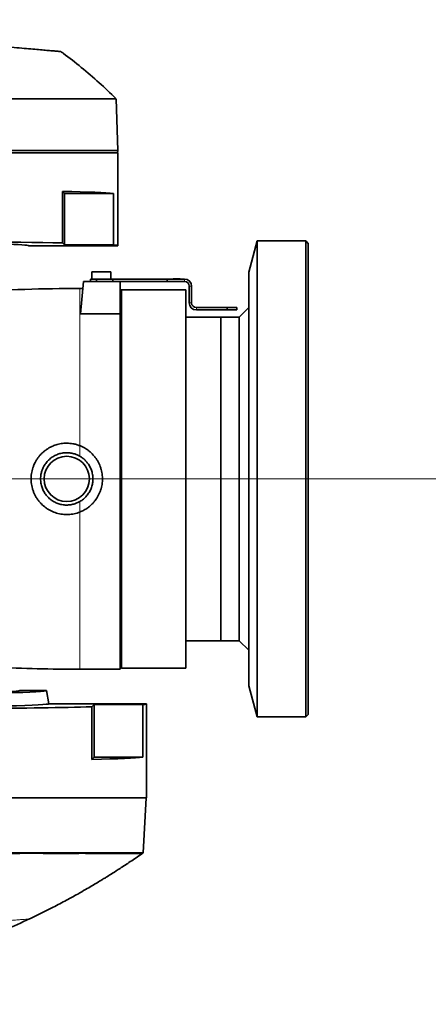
# Model space of a CAD drawing. Header units: millimetres. Extents: x 0 to 14900, y 0 to 10500.
# Tile 45 of 50: x 12618 to 12790, y 5513 to 5927. Entities that reach past the tile are written whole.
import ezdxf

# ---------------------------------------------------------------- set-up
doc = ezdxf.new("R2010")
doc.units = ezdxf.units.MM
doc.header["$LTSCALE"] = 25
doc.styles.add('SLDTEXTSTYLE0', font='TXT', dxfattribs={"width": 0.605})
doc.dimstyles.new('SLDDIMSTYLE2', dxfattribs={"dimtxt": 87.5, "dimasz": 87.5, "dimexe": 0, "dimexo": 0.0625, "dimgap": 21.875, "dimtad": 1, "dimdec": 4, "dimlfac": 25, "dimzin": 12, "dimdsep": 46, "dimtxsty": 'SLDTEXTSTYLE0', "dimsah": 1, "dimcen": 0.09, "dimadec": 1, "dimazin": 3, "dimtfac": 1, "dimtofl": 0, "dimtmove": 0, "dimatfit": 3, "dimfxl": 1, "dimfrac": 2, "dimtolj": 1, "dimtzin": 12, "dimarcsym": 0})

# ---------------------------------------------------------------- blocks, each defined once
blk = doc.blocks.new('_D_6')
at = {"color": 7, "linetype": 'Continuous', "lineweight": 0}
for p, q in [((7972.55, 6237.04), (7775.38, 6271.81)), ((12131.86, 5733.81), (13924.74, 5733.81))]:
    blk.add_line(p, q, dxfattribs=at)
at = {"color": 7, "linetype": 'Continuous', "lineweight": 18}
blk.add_arc((10826.53, 5733.81), 3060.71, 0, 170, dxfattribs=at)
for points in [[(7812.31, 6265.3), (7841.01, 6348.9), (7816.46, 6353.59)], [(13887.24, 5733.81), (13898.49, 5821.48), (13873.49, 5821.12)]]:
    blk.add_solid(points, dxfattribs=at)
at = {"color": 7, "linetype": 'Continuous', "lineweight": 18, "insert": (10991.66, 8905.45), "char_height": 87.5, "attachment_point": 1, "rotation": 354.776, "style": 'SLDTEXTSTYLE0'}
blk.add_mtext('170°', dxfattribs=at)
blk = doc.blocks.new('_D_7')
at = {"color": 7, "linetype": 'Continuous', "lineweight": 0}
for p, q in [((12131.86, 5733.81), (13924.74, 5733.81)), ((7972.55, 5230.58), (7775.38, 5195.81))]:
    blk.add_line(p, q, dxfattribs=at)
at = {"color": 7, "linetype": 'Continuous', "lineweight": 18}
blk.add_arc((10826.53, 5733.81), 3060.71, 190, 0, dxfattribs=at)
for points in [[(13887.24, 5733.81), (13873.49, 5646.5), (13898.49, 5646.14)], [(7812.31, 5202.32), (7816.46, 5114.03), (7841.01, 5118.72)]]:
    blk.add_solid(points, dxfattribs=at)
at = {"color": 7, "linetype": 'Continuous', "lineweight": 18, "insert": (10959.6, 2786.27), "char_height": 87.5, "attachment_point": 1, "rotation": 5, "style": 'SLDTEXTSTYLE0'}
blk.add_mtext('170°', dxfattribs=at)

msp = doc.modelspace()

# ---------------------------------------------------------------- linework, layer by layer
at = {"color": 7, "linetype": 'Continuous', "lineweight": 35}
for p, q in [((12658.9904555, 5871.8100723), (12658.2292129, 5893.6092071)), ((12658.9904555, 5871.8100723), (12549.0253763, 5871.8100723)), ((12659.0253763, 5870.8100723), (12549.0253763, 5870.8100723)), ((12658.9292929, 5870.8100723), (12658.9904555, 5871.8100723)), ((12659.0253763, 5831.8100723), (12659.0253763, 5870.8100723)), ((12635.7329625, 5854.6424861), (12635.7329625, 5832.9915874)), ((12635.7329625, 5854.6424861), (12636.5653763, 5853.8100723)), ((12636.5653763, 5853.8100723), (12636.5653763, 5832.1591736)), ((12636.5653763, 5853.8100723), (12657.1919145, 5853.8100723)), ((12657.1919145, 5832.1591736), (12657.1919145, 5853.8100723)), ((12621.5253763, 5831.8100723), (12659.0253763, 5831.8100723)), ((12635.7329625, 5832.9915874), (12636.5653763, 5832.1591736)), ((12636.5653763, 5832.1591736), (12657.1919145, 5832.1591736)), ((12717.5253763, 5833.8100723), (12714.0253763, 5820.7478945)), ((12738.0253763, 5833.8100723), (12717.5253763, 5833.8100723)), ((12717.5253763, 5633.8100723), (12717.5253763, 5833.8100723)), ((12739.0253763, 5832.8100723), (12738.0253763, 5833.8100723)), ((12738.0253763, 5633.8100723), (12738.0253763, 5833.8100723)), ((12739.0253763, 5634.8100723), (12739.0253763, 5832.8100723)), ((12648.0253763, 5820.8100723), (12648.0253763, 5817.8100723)), ((12648.0253763, 5820.8100723), (12656.0253763, 5820.8100723)), ((12656.0253763, 5817.8100723), (12656.0253763, 5820.8100723)), ((12714.0253763, 5646.8722501), (12714.0253763, 5820.7478945)), ((12644.5253763, 5816.8100723), (12643.3297657, 5803.1441809)), ((12644.5253763, 5816.8100723), (12660.0253763, 5816.8100723)), ((12647.5253763, 5816.8100723), (12647.5253763, 5817.8100723)), ((12647.5253763, 5817.8100723), (12650.0253763, 5817.8100723)), ((12650.0253763, 5817.8100723), (12650.0253763, 5816.8100723)), ((12650.0253763, 5817.8100723), (12656.8437073, 5817.8100723)), ((12656.8437073, 5816.8100723), (12656.8437073, 5817.8100723)), ((12656.8437073, 5817.8100723), (12679.7253763, 5817.8100723)), ((12660.0253763, 5803.1441809), (12660.0253763, 5816.8100723)), ((12660.0253763, 5816.8100723), (12679.7253763, 5816.8100723)), ((12679.7253763, 5816.8100723), (12679.7253763, 5817.8100723)), ((12679.7253763, 5817.8100723), (12687.0253763, 5817.8100723)), ((12679.7253763, 5816.8100723), (12687.0253763, 5816.8100723)), ((12682.2253763, 5817.9100723), (12682.2253763, 5817.8100723)), ((12682.2253763, 5817.9100723), (12683.4753763, 5817.9100723)), ((12683.4753763, 5817.9100723), (12683.4753763, 5817.8100723)), ((12683.4753763, 5817.9100723), (12683.9753763, 5817.9100723)), ((12683.9753763, 5817.9100723), (12683.9753763, 5817.8100723)), ((12683.9753763, 5817.9100723), (12685.2253763, 5817.9100723)), ((12685.2253763, 5817.9100723), (12685.2253763, 5817.8100723)), ((12689.0253763, 5814.8100723), (12689.0253763, 5807.8100723)), ((12690.0253763, 5814.8100723), (12690.0253763, 5807.8100723)), ((12644.2629103, 5813.8100723), (12643.0253763, 5813.8100723)), ((12660.5253763, 5813.3100723), (12660.0253763, 5812.8100723)), ((12687.5253763, 5813.3100723), (12660.5253763, 5813.3100723)), ((12660.5253763, 5813.3100723), (12660.5253763, 5654.3100723)), ((12687.5253763, 5813.3100723), (12687.5253763, 5733.8100723)), ((12660.0253763, 5803.1441809), (12643.3297657, 5803.1441809)), ((12660.0253763, 5803.1441809), (12660.0253763, 5653.8100723)), ((12705.0253763, 5805.8100723), (12692.0253763, 5805.8100723)), ((12705.0253763, 5804.8100723), (12692.0253763, 5804.8100723)), ((12705.0253763, 5804.8100723), (12705.0253763, 5805.8100723)), ((12705.0253763, 5805.8100723), (12709.0253763, 5805.8100723)), ((12709.0253763, 5804.8100723), (12705.0253763, 5804.8100723)), ((12709.0253763, 5805.8100723), (12709.0253763, 5804.8100723)), ((12714.0253763, 5805.8100723), (12710.0253763, 5801.8100723)), ((12702.3253763, 5801.8100723), (12687.5253763, 5801.8100723)), ((12703.3259009, 5801.8100723), (12702.3253763, 5801.8100723)), ((12702.3253763, 5665.8100723), (12702.3253763, 5801.8100723)), ((12702.3253763, 5801.8100723), (12702.3253763, 5733.8100723)), ((12706.8259009, 5801.8100723), (12706.3244463, 5801.8100723)), ((12710.0253763, 5801.8100723), (12709.8244463, 5801.8100723)), ((12710.0253763, 5665.8100723), (12710.0253763, 5801.8100723)), ((12687.5253763, 5733.8100723), (12687.5253763, 5654.3100723)), ((12702.3253763, 5733.8100723), (12702.3253763, 5665.8100723)), ((12687.5253763, 5665.8100723), (12702.3253763, 5665.8100723)), ((12702.3253763, 5665.8100723), (12710.0253763, 5665.8100723)), ((12710.0253763, 5665.8100723), (12714.0253763, 5661.8100723)), ((12643.0253763, 5653.8100723), (12660.0253763, 5653.8100723)), ((12660.0253763, 5654.8100723), (12660.5253763, 5654.3100723)), ((12660.5253763, 5654.3100723), (12687.5253763, 5654.3100723)), ((12629.0253763, 5644.8100723), (12617.7311476, 5644.8100723)), ((12629.9951747, 5639.3100723), (12629.0253763, 5644.8100723)), ((12714.0253763, 5646.8722501), (12717.5253763, 5633.8100723)), ((12671.0253763, 5639.3100723), (12629.9951747, 5639.3100723)), ((12649.0253763, 5638.960971), (12648.0762252, 5638.01182)), ((12648.0762252, 5615.8609213), (12648.0762252, 5638.01182)), ((12669.5014277, 5638.960971), (12649.0253763, 5638.960971)), ((12649.0253763, 5616.8100723), (12649.0253763, 5638.960971)), ((12669.5014277, 5638.960971), (12669.5014277, 5616.8100723)), ((12671.0253763, 5599.8100723), (12671.0253763, 5639.3100723)), ((12717.5253763, 5633.8100723), (12738.0253763, 5633.8100723)), ((12738.0253763, 5633.8100723), (12739.0253763, 5634.8100723)), ((12649.0253763, 5616.8100723), (12648.0762252, 5615.8609213)), ((12669.5014277, 5616.8100723), (12649.0253763, 5616.8100723)), ((12671.0253763, 5599.8100723), (12539.0253763, 5599.8100723)), ((12669.6554076, 5576.6695134), (12670.8681529, 5599.8100723)), ((12669.0990019, 5576.2821828), (12669.6942641, 5576.6990811))]:
    msp.add_line(p, q, dxfattribs=at)
at = {"color": 8, "linetype": 'Continuous', "lineweight": 18}
for p, q in [((12687.0253763, 5816.8100723), (12687.0253763, 5817.8100723)), ((12689.0253763, 5814.8100723), (12690.0253763, 5814.8100723)), ((12643.0253763, 5747.765358), (12643.0253763, 5813.8100723)), ((12690.0253763, 5807.8100723), (12689.0253763, 5807.8100723)), ((12692.0253763, 5805.8100723), (12692.0253763, 5804.8100723)), ((12643.0253763, 5743.3363517), (12643.0253763, 5747.765358)), ((12643.0253763, 5719.8547866), (12643.0253763, 5724.2837929)), ((12643.0253763, 5653.8100723), (12643.0253763, 5719.8547866))]:
    msp.add_line(p, q, dxfattribs=at)
at = {"color": 7, "linetype": 'Continuous', "lineweight": 35}
msp.add_circle((12637.5253763, 5733.8100723), 9.5, dxfattribs=at)
at = {"color": 7, "linetype": 'Continuous', "lineweight": 18}
msp.add_arc((10826.5253734, 5733.8100723), 2848, 190, 170, dxfattribs=at)
at = {"color": 7, "linetype": 'Continuous', "lineweight": 35}
for centre, radius, start, end in [((12687.0253763, 5814.8100723), 3, 0, 90), ((12687.0253763, 5814.8100723), 2, 0, 90), ((12643.0253763, 5013.8100723), 800, 90, 93.3124775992), ((12692.0253763, 5807.8100723), 3, 180, 270), ((12692.0253763, 5807.8100723), 2, 180, 270), ((12643.0253763, 6453.8100723), 800, 267.4392982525, 270)]:
    msp.add_arc(centre, radius, start, end, dxfattribs=at)
for centre, major_axis, ratio, start_param, end_param in [((12549.0253763, 5853.460971), (110, 0), 0.0174550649, 0.182835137, 0.6628351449), ((12539.0253763, 5831.8100723), (82.5, 0), 0.0174550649, 0, 3.1415926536), ((12549.0253763, 5831.8100723), (110, 0), 0.0174550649, 0.6628351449, 1.5707963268), ((12549.0253763, 5831.8100723), (110, 0), 0.0174550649, 0, 0.182835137), ((12539.0253763, 5644.8164979), (78.7066322, 0), 0.0174552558, 3.3842506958, 6.2785082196), ((12539.0253763, 5644.8052372), (90.0004263, 0), 0.0174551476, 3.7409043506, 6.2862631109), ((12539.0253763, 5639.3051851), (90.9702293, 0), 0.0174551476, 3.7517074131, 6.2862631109), ((12539.0253763, 5639.3100723), (132, 0), 0.0174550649, 4.7123889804, 5.6846163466), ((12539.0253763, 5639.3100723), (132, 0), 0.0174550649, 6.1310843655, 6.2831853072), ((12539.0253763, 5617.1591736), (132, 0), 0.0174550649, 5.6846163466, 6.1310843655)]:
    msp.add_ellipse(centre, major_axis=major_axis, ratio=ratio, start_param=start_param, end_param=end_param, dxfattribs=at)
for points, knots in [([(12481.8751148, 5926.8100723), (12494.6103809, 5925.6958809), (12513.714217, 5924.0245118), (12535.2269192, 5922.1423942), (12545.9898142, 5921.2007629), (12552.3694787, 5920.6426146), (12558.5008222, 5920.1061916), (12564.7506674, 5919.559401), (12571.0952308, 5919.0043236), (12577.4271733, 5918.4503504), (12583.6178883, 5917.908733), (12589.6161804, 5917.3839505), (12595.3767139, 5916.8799691), (12600.9431099, 5916.3929725), (12606.1844259, 5915.9344168), (12611.0595041, 5915.5079027), (12615.5377537, 5915.1161067), (12619.6643841, 5914.7550733), (12623.3312136, 5914.4342673), (12626.5189373, 5914.1553776), (12629.2117533, 5913.9197867), (12631.4377383, 5913.7250383), (12633.1461113, 5913.575575), (12634.3074635, 5913.4739698), (12634.9499766, 5913.4177572), (12634.9679587, 5913.416184), (12634.9756413, 5913.4155119)], [0, 0, 0, 0, 0.1966140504, 0.2949355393, 0.331810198, 0.3625407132, 0.3933543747, 0.4255757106, 0.4580201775, 0.4908107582, 0.5240767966, 0.556301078, 0.5887523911, 0.6215582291, 0.6548502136, 0.686842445, 0.7190622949, 0.7516358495, 0.7846961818, 0.8163754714, 0.8482789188, 0.8804417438, 0.9131383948, 0.9446303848, 0.9763440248, 1, 1, 1, 1]), ([(12658.1777908, 5893.6374708), (12655.854917, 5895.896574), (12651.1624409, 5900.4602261), (12643.7330623, 5906.7251278), (12638.3401864, 5911.0977319), (12635.3436072, 5913.1457), (12634.9670591, 5913.4030463)], [0, 0, 0, 0, 0.3184113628, 0.64322809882, 0.95516828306, 1, 1, 1, 1]), ([(12658.1482692, 5893.6063805), (12658.1427531, 5893.6063491), (12658.1293179, 5893.6062727), (12657.1983202, 5893.6055957), (12655.5062308, 5893.6044198), (12653.0502178, 5893.6014782), (12649.8335733, 5893.5993811), (12646.2178919, 5893.5952562), (12642.4408798, 5893.5923142), (12638.5965459, 5893.5890952), (12634.2303206, 5893.5846054), (12629.1820902, 5893.580697), (12623.350874, 5893.5755813), (12616.6638222, 5893.5694916), (12609.234661, 5893.5640458), (12601.2957868, 5893.5565501), (12592.9980907, 5893.550692), (12584.4180053, 5893.5432465), (12575.6321188, 5893.5367614), (12566.5614872, 5893.5298372), (12557.656501, 5893.5225976), (12551.7782653, 5893.5185774), (12549.0253763, 5893.5166947)], [0, 0, 0, 0, 0.03807512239, 0.09273672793, 0.14566912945, 0.19897172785, 0.25284772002, 0.30750911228, 0.34722681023, 0.38710007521, 0.43075984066, 0.47462655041, 0.52230732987, 0.57524024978, 0.6285434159, 0.68241997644, 0.73708202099, 0.79001408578, 0.84331636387, 0.89719202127, 0.95185307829, 1, 1, 1, 1]), ([(12706.3244463, 5801.8100521), (12706.3247332, 5801.8100583), (12706.3263018, 5801.8100924), (12706.3157336, 5801.8098624), (12706.2861961, 5801.8092235), (12706.2346379, 5801.808151), (12706.1702435, 5801.8068532), (12706.0866545, 5801.8052563), (12705.9857954, 5801.8034971), (12705.8739465, 5801.8016764), (12705.7467328, 5801.7998387), (12705.6071042, 5801.7981437), (12705.4597764, 5801.7965856), (12705.3025084, 5801.7953027), (12705.1391637, 5801.7944117), (12704.97246, 5801.7938019), (12704.8025153, 5801.7936453), (12704.6337377, 5801.7939619), (12704.5087427, 5801.7944253), (12704.3861652, 5801.7950987), (12704.2652507, 5801.7959773), (12704.1487169, 5801.7970277), (12704.0005522, 5801.7986077), (12703.8633138, 5801.800404), (12703.7408082, 5801.8022574), (12703.6288889, 5801.8040932), (12703.5334937, 5801.8058325), (12703.4572321, 5801.8073199), (12703.3943594, 5801.8085937), (12703.3502852, 5801.8095324), (12703.3309147, 5801.8099517), (12703.3221448, 5801.8101422), (12703.3257241, 5801.8100648), (12703.3259009, 5801.810061)], [0, 0, 0, 0, 0.0058511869, 0.0319926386, 0.0851640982, 0.11225726, 0.1384042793, 0.1915806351, 0.2186718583, 0.2449292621, 0.2983267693, 0.3255285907, 0.3519464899, 0.405671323, 0.4330408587, 0.4595973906, 0.5136084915, 0.5411271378, 0.5677453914, 0.5945486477, 0.6219361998, 0.6495260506, 0.6761064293, 0.7301773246, 0.7577344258, 0.7841898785, 0.8380094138, 0.865440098, 0.8917321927, 0.9452178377, 0.9724768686, 0.9986403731, 1, 1, 1, 1]), ([(12709.8244463, 5801.8100521), (12709.8247332, 5801.8100583), (12709.8263018, 5801.8100924), (12709.8157336, 5801.8098624), (12709.7861961, 5801.8092235), (12709.7346379, 5801.808151), (12709.6702435, 5801.8068532), (12709.5866545, 5801.8052563), (12709.4857954, 5801.8034971), (12709.3739465, 5801.8016764), (12709.2467328, 5801.7998387), (12709.1071042, 5801.7981437), (12708.9597764, 5801.7965856), (12708.8025084, 5801.7953027), (12708.6391637, 5801.7944117), (12708.47246, 5801.7938019), (12708.3025153, 5801.7936453), (12708.1337377, 5801.7939619), (12708.0087427, 5801.7944253), (12707.8861652, 5801.7950987), (12707.7652507, 5801.7959773), (12707.6487169, 5801.7970277), (12707.5005522, 5801.7986077), (12707.3633138, 5801.800404), (12707.2408082, 5801.8022574), (12707.1288889, 5801.8040932), (12707.0334937, 5801.8058325), (12706.9572321, 5801.8073199), (12706.8943594, 5801.8085937), (12706.8502852, 5801.8095324), (12706.8309147, 5801.8099517), (12706.8221448, 5801.8101422), (12706.8257241, 5801.8100648), (12706.8259009, 5801.810061)], [0, 0, 0, 0, 0.00585118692, 0.03199263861, 0.08516409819, 0.11225726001, 0.1384042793, 0.19158063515, 0.21867185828, 0.24492926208, 0.2983267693, 0.32552859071, 0.35194648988, 0.40567132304, 0.43304085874, 0.45959739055, 0.51360849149, 0.54112713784, 0.5677453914, 0.59454864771, 0.62193619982, 0.6495260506, 0.67610642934, 0.7301773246, 0.75773442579, 0.78418987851, 0.83800941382, 0.86544009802, 0.89173219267, 0.94521783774, 0.9724768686, 0.99864037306, 1, 1, 1, 1]), ([(12643.0253763, 5719.8547866), (12642.2432091, 5719.5870175), (12641.0653922, 5719.1838007), (12639.4157272, 5718.9133793), (12637.7525314, 5718.7703487), (12636.0753905, 5718.8400712), (12634.4279622, 5719.1152103), (12632.8112208, 5719.5275224), (12631.2536718, 5720.140232), (12629.792467, 5720.9364571), (12628.3975957, 5721.8556974), (12627.1197972, 5722.9499309), (12625.9909399, 5724.1925697), (12625.2218201, 5725.198584), (12624.5409276, 5726.264875), (12623.9525964, 5727.3823474), (12623.4550383, 5728.5587848), (12623.061408, 5729.7688263), (12622.7730373, 5731.0012075), (12622.5894596, 5732.2449137), (12622.5101611, 5733.5138632), (12622.5482679, 5735.1926092), (12622.796811, 5736.855474), (12623.2464448, 5738.4622699), (12623.8294144, 5740.0259968), (12624.6068311, 5741.5117929), (12625.5583276, 5742.8832682), (12626.361004, 5743.8543184), (12627.2420955, 5744.754308), (12628.1940279, 5745.5768783), (12629.2229787, 5746.324692), (12630.5020191, 5747.0970387), (12632.1003952, 5747.8423229), (12633.7210857, 5748.3491205), (12635.5649664, 5748.7190416), (12637.1800549, 5748.846411), (12638.8555089, 5748.7693393), (12640.1940852, 5748.5912442), (12641.5991835, 5748.2798225), (12642.5483375, 5747.9374382), (12643.0253763, 5747.765358)], [0, 0, 0, 0, 0.0424115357, 0.0638648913, 0.085679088, 0.1280966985, 0.1495558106, 0.1713778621, 0.2137229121, 0.2351362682, 0.2569052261, 0.2996169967, 0.3212918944, 0.343277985, 0.3647312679, 0.3863355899, 0.4081750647, 0.4303376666, 0.4516554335, 0.4731246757, 0.4948293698, 0.5168569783, 0.559260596, 0.5807070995, 0.6025154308, 0.6449725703, 0.6665168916, 0.6883681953, 0.7097603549, 0.7313011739, 0.7530725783, 0.7751603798, 0.8080982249, 0.8435171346, 0.8621069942, 0.9046408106, 0.9262346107, 0.9481473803, 0.9739392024, 1, 1, 1, 1]), ([(12643.0253763, 5743.3363517), (12642.8313363, 5743.4437096), (12642.2470588, 5743.7669767), (12641.421137, 5744.1134587), (12640.2020818, 5744.5060213), (12639.0730864, 5744.730845), (12637.8408405, 5744.8188487), (12636.9120514, 5744.805995), (12635.6864754, 5744.6854641), (12634.4813916, 5744.4120403), (12633.3260254, 5743.9909273), (12632.210074, 5743.4746122), (12631.162702, 5742.8201729), (12629.9725131, 5741.8485665), (12629.118094, 5740.9499911), (12628.3853892, 5739.9544427), (12627.9391191, 5739.2255428), (12627.4699048, 5738.3137025), (12627.0110084, 5737.1591932), (12626.6239226, 5735.581363), (12626.5001636, 5734.1316101), (12626.5499388, 5732.8980333), (12626.6659858, 5731.9771064), (12626.9219601, 5730.773159), (12627.3274896, 5729.6065527), (12627.8742496, 5728.5052903), (12628.3526186, 5727.7158405), (12628.8927518, 5726.9718271), (12629.4996513, 5726.2682639), (12630.1091405, 5725.6723842), (12630.8922313, 5725.012561), (12631.9145595, 5724.3081731), (12633.3668713, 5723.5783547), (12634.7545812, 5723.1336836), (12635.9719018, 5722.9068409), (12636.8976501, 5722.8149089), (12637.8227995, 5722.8014308), (12638.7388639, 5722.8642701), (12639.6557728, 5723.004973), (12640.4767321, 5723.2029861), (12641.4123927, 5723.5034233), (12642.2404705, 5723.8497787), (12642.8285057, 5724.1749331), (12643.0253763, 5724.2837929)], [0, 0, 0, 0, 0.0144570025, 0.0435317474, 0.0581646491, 0.0978969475, 0.118066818, 0.1385336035, 0.1582841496, 0.1981731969, 0.2185455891, 0.2383017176, 0.2782113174, 0.2985871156, 0.3383973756, 0.358602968, 0.3791020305, 0.3940264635, 0.4254001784, 0.4597851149, 0.4994834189, 0.5196357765, 0.5400841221, 0.559834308, 0.5997206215, 0.6200890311, 0.6398827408, 0.6598137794, 0.6799570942, 0.7003910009, 0.7153143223, 0.7466840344, 0.781061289, 0.8208793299, 0.8410936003, 0.8616064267, 0.8813649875, 0.901262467, 0.9213199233, 0.9417067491, 0.9561951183, 0.985334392, 1, 1, 1, 1]), ([(12643.0253763, 5747.765358), (12643.4094856, 5747.6031749), (12644.1804242, 5747.2776602), (12645.2843662, 5746.6667565), (12646.3471563, 5745.964599), (12647.6702581, 5744.9149773), (12648.8556668, 5743.7024141), (12649.8749459, 5742.3560323), (12650.7774128, 5740.9257462), (12651.4961079, 5739.3834762), (12652.0129982, 5737.767341), (12652.3880461, 5736.1208284), (12652.5528356, 5734.4377322), (12652.506531, 5732.7600629), (12652.31965, 5731.1002258), (12651.9265974, 5729.4745681), (12651.340589, 5727.9224122), (12650.6249081, 5726.4198133), (12649.7226588, 5725.0106593), (12648.6560681, 5723.7284363), (12647.8475692, 5722.9078894), (12646.8317186, 5722.0174177), (12645.5698746, 5721.1059795), (12644.1972495, 5720.3431065), (12643.3215697, 5719.9782105), (12643.0253763, 5719.8547866)], [0, 0, 0, 0, 0.0348697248, 0.0699863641, 0.1054828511, 0.1414982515, 0.2114150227, 0.2469003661, 0.2829011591, 0.3529602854, 0.3885326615, 0.4246382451, 0.4939307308, 0.5289856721, 0.5646475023, 0.6332924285, 0.6680073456, 0.7033012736, 0.772471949, 0.8074476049, 0.843000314, 0.8689267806, 0.9206407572, 0.9731572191, 1, 1, 1, 1]), ([(12643.0253763, 5724.2837929), (12643.2852664, 5724.4422704), (12643.8068546, 5724.760328), (12644.5414441, 5725.3222937), (12645.2373001, 5725.9469907), (12645.8748668, 5726.6286522), (12646.4487518, 5727.3561084), (12646.9589566, 5728.1271411), (12647.4077926, 5728.9485124), (12647.7836591, 5729.8030926), (12648.0837713, 5730.6796224), (12648.3093843, 5731.5755304), (12648.460487, 5732.4987657), (12648.5551775, 5733.7319786), (12648.4940601, 5734.9683756), (12648.2806984, 5736.1791203), (12648.0438954, 5737.0727489), (12647.7344198, 5737.9394634), (12647.3565282, 5738.7728844), (12646.9059189, 5739.5801521), (12646.4313608, 5740.2833201), (12645.8004051, 5741.0846784), (12644.9442164, 5741.9761519), (12643.9422337, 5742.7791243), (12643.259157, 5743.1942697), (12643.0253763, 5743.3363517)], [0, 0, 0, 0, 0.0396484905, 0.0795728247, 0.1203654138, 0.1614575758, 0.2011059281, 0.2410297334, 0.2818246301, 0.3229218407, 0.362483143, 0.4023222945, 0.4430409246, 0.4840646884, 0.563092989, 0.603208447, 0.6439098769, 0.683275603, 0.7229141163, 0.762973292, 0.803607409, 0.8333496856, 0.8958641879, 0.9643598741, 1, 1, 1, 1]), ([(12539.0253763, 5576.7304752), (12542.3884339, 5576.8016116), (12549.1370602, 5576.9443603), (12559.2083338, 5576.8782541), (12569.1912946, 5576.6971588), (12579.0347353, 5576.6150391), (12588.7000013, 5576.6938342), (12598.2464307, 5576.6963981), (12607.5898711, 5576.6750072), (12616.5971013, 5576.6806084), (12625.0838516, 5576.6820877), (12633.0289678, 5576.6755636), (12640.3982761, 5576.6770848), (12647.0180031, 5576.6801852), (12652.8246582, 5576.6733035), (12657.824571, 5576.6735213), (12662.0373176, 5576.6732879), (12665.3436844, 5576.6722045), (12667.7568038, 5576.6731457), (12669.1724135, 5576.6707706), (12669.7774778, 5576.6718038), (12669.6236959, 5576.671964), (12669.6083282, 5576.67198)], [0, 0, 0, 0, 0.049176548, 0.0986822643, 0.1481207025, 0.1978587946, 0.2479832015, 0.2984215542, 0.3512235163, 0.404392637, 0.457122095, 0.5102177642, 0.5644676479, 0.6191162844, 0.6718508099, 0.7249513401, 0.7792063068, 0.8338602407, 0.8866027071, 0.9397114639, 0.9939752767, 1, 1, 1, 1]), ([(12621.6389809, 5548.8134925), (12622.7799927, 5549.3424944), (12626.1836074, 5550.920496), (12631.4453829, 5553.5756421), (12637.1323743, 5556.5616091), (12641.6918679, 5559.0719717), (12645.23584, 5561.0884871), (12647.9663139, 5562.6814196), (12650.2463477, 5564.0386689), (12652.0367546, 5565.1231901), (12653.4673769, 5566.0010003), (12654.9440171, 5566.9157769), (12657.105746, 5568.272801), (12660.3098634, 5570.3299671), (12664.4456272, 5573.0582124), (12667.4730174, 5575.1596907), (12669.0936419, 5576.2846553)], [0, 0, 0, 0, 0.0687205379, 0.2049919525, 0.3219829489, 0.4196978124, 0.4893832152, 0.5447852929, 0.5924295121, 0.6343723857, 0.6591658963, 0.6841450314, 0.7292884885, 0.7986326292, 0.8922038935, 1, 1, 1, 1]), ([(12608.095551, 5542.843922), (12609.2662178, 5543.3153812), (12613.9336204, 5545.1950706), (12618.4959343, 5547.3199209), (12621.9139396, 5548.9118213)], [0, 0, 0, 0, 0.2508176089, 1, 1, 1, 1])]:
    msp.add_open_spline(points, degree=3, knots=knots, dxfattribs=at)
at = {"color": 8, "linetype": 'Continuous', "lineweight": 18}
for points, knots in [([(12539.0253763, 5576.3344535), (12543.295087, 5576.4147787), (12551.8094289, 5576.5749572), (12564.4612761, 5576.3886321), (12576.8713617, 5576.2014889), (12588.9155926, 5576.3090155), (12600.4643357, 5576.2997373), (12611.4240205, 5576.2796017), (12621.6959583, 5576.2938964), (12631.1614469, 5576.2834747), (12639.7377851, 5576.2879102), (12647.3516676, 5576.2882435), (12653.9262362, 5576.283508), (12659.384389, 5576.2838128), (12663.6857656, 5576.28195), (12666.826624, 5576.2829155), (12668.5834405, 5576.2828321), (12669.3050122, 5576.2820039), (12669.0966642, 5576.2821844), (12669.0954974, 5576.2821854)], [0, 0, 0, 0, 0.06269475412, 0.12502125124, 0.18759557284, 0.25035842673, 0.31262290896, 0.37495863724, 0.43778559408, 0.50017272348, 0.56238243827, 0.62501591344, 0.68766440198, 0.74988659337, 0.8122593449, 0.87508686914, 0.93741987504, 0.99964953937, 1, 1, 1, 1]), ([(12502.7612729, 5540.2000804), (12509.9385323, 5540.7196511), (12519.8075428, 5541.434081), (12531.9081065, 5542.3100558), (12539.113599, 5542.8316703), (12545.6229971, 5543.3028937), (12551.8846353, 5543.7561814), (12557.8699983, 5544.1894693), (12563.86472, 5544.6234346), (12569.7430432, 5545.0489737), (12575.4679263, 5545.4634051), (12580.9886208, 5545.863055), (12586.3584166, 5546.2517811), (12591.0443763, 5546.5910035), (12596.292899, 5546.9709506), (12600.9664811, 5547.309277), (12605.3824329, 5547.6289532), (12608.7814764, 5547.8750142), (12611.9246639, 5548.1025534), (12614.7509418, 5548.3071512), (12617.1497268, 5548.4808022), (12619.0481545, 5548.6182317), (12620.4538864, 5548.7199944), (12621.3268061, 5548.7831861), (12621.7254012, 5548.8120409), (12621.6583094, 5548.8071841), (12621.6424709, 5548.8060375)], [0, 0, 0, 0, 0.1368340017, 0.1881520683, 0.2309334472, 0.2738055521, 0.3109672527, 0.3483974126, 0.386251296, 0.4246554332, 0.4616839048, 0.4992334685, 0.5370462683, 0.5754008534, 0.6034256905, 0.6600162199, 0.6935572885, 0.7272894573, 0.7643187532, 0.8016122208, 0.8393130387, 0.877575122, 0.9142348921, 0.9511519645, 0.9884683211, 1, 1, 1, 1])]:
    msp.add_open_spline(points, degree=3, knots=knots, dxfattribs=at)

# ---------------------------------------------------------------- dimensions: what is measured, and where the dimension line sits
at = {"color": 7, "linetype": 'Continuous', "lineweight": 18}
for base, line1, line2, picture, middle in [((11093.2840942, 8782.8762034), ((12081.864904, 5733.8100723), (9571.1858428, 5733.8100723)), ((9847.6264669, 5906.4163609), (8021.7928928, 6228.3600823)), '_D_6', (11105.2016849, 8781.8100723)), ((11093.2840942, 2684.7439413), ((9847.6264669, 5561.2037837), (8021.7928928, 5239.2600623)), ((12081.864904, 5733.8100723), (9571.1858428, 5733.8100723)), '_D_7', (11093.2840942, 2684.7439413))]:
    dim = msp.add_angular_dim_2l(base=base, line1=line1, line2=line2, dimstyle='SLDDIMSTYLE2', dxfattribs=at)
    dim.commit()
    dim.dimension.update_dxf_attribs({"geometry": picture, "text_midpoint": middle, "dimtype": 162})

doc.saveas('drawing.dxf')
